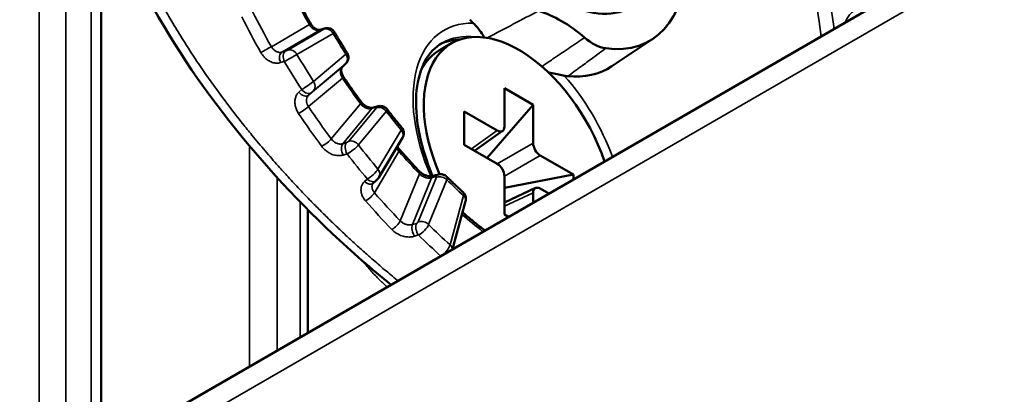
# Model space of a CAD drawing. Header units: millimetres. Extents: x 38 to 2514, y 38 to 1622.
# Tile 174 of 244: x 1732 to 1761, y 430 to 441. Entities that reach past the tile are written whole.
import ezdxf

# ---------------------------------------------------------------- set-up
doc = ezdxf.new("R2010")
doc.units = ezdxf.units.MM
doc.header["$LTSCALE"] = 7.692308
doc.layers.add('Visible (ISO)', color=7, linetype='Continuous', lineweight=50)
doc.layers.add('Visible Narrow (ISO)', color=7, linetype='Continuous', lineweight=35)

msp = doc.modelspace()

# ---------------------------------------------------------------- linework, layer by layer
at = {"layer": 'Visible (ISO)'}
for p, q in [((1459.001, 269.055), (1847.91, 493.592)), ((1734.079, 444.607), (1734.079, 427.872)), ((1744.514, 440.043), (1744.161, 439.839)), ((1750.507, 440.175), (1749.283, 439.359)), ((1741.35, 439.422), (1741.263, 439.343)), ((1746.086, 438.704), (1746.086, 437.564)), ((1746.942, 438.21), (1746.086, 438.704)), ((1746.942, 438.21), (1745.571, 436.629)), ((1746.942, 437.07), (1746.942, 438.21)), ((1744.888, 438.012), (1744.888, 437.024)), ((1745.875, 437.442), (1744.888, 438.012)), ((1745.199, 436.844), (1746.032, 437.432)), ((1742.36, 436.064), (1743.054, 437.229)), ((1744.888, 437.024), (1745.875, 436.454)), ((1748.14, 436.134), (1747.154, 436.703)), ((1748.14, 436.134), (1746.086, 435.737)), ((1748.14, 435.99), (1748.14, 436.134)), ((1742.263, 435.949), (1742.18, 435.876)), ((1746.086, 436.087), (1746.086, 434.948)), ((1746.086, 435.307), (1747.012, 435.735)), ((1746.942, 435.298), (1746.942, 435.593)), ((1747.154, 435.716), (1747.41, 435.568)), ((1744.543, 433.913), (1744.929, 435.343)), ((1740.237, 435.085), (1740.237, 431.426)), ((1746.086, 434.948), (1746.211, 434.876))]:
    msp.add_line(p, q, dxfattribs=at)
msp.add_ellipse((1747.787, 444.662), major_axis=(-2.05, 3.551), ratio=0.57735, dxfattribs=at)
for centre, major_axis, ratio, start_param, end_param in [((1747.787, 444.662), (2.625, -4.547), 0.57735, 5.859977, 8.27719), ((1747.787, 437.314), (-2.075, 3.594), 0.57735, 5.261554, 5.73402), ((1745.467, 441.64), (-0.753, 1.304), 0.57735, 1.960024, 2.063964), ((1746.514, 436.579), (-2, 3.464), 0.57735, 4.375184, 7.652013), ((1748.722, 441.259), (-0.757, 1.301), 0.57617, 2.116211, 2.716617), ((1746.161, 436.375), (-2.075, 3.594), 0.57735, 5.985308, 6.247772), ((1746.161, 436.375), (-2, 3.464), 0.57735, 0, 0.337588), ((1741.097, 439.53), (0.169, -0.185), 0.634754, 6.260405, 6.283288), ((1741.184, 439.609), (0.169, -0.185), 0.634498, 6.260411, 6.283186), ((1746.514, 443.927), (2.672, -4.628), 0.57735, 5.893967, 6.320252), ((1747.562, 440.431), (0.753, -1.304), 0.57735, 5.790017, 5.893957), ((1745.874, 437.688), (0.15, -0.261), 0.575771, 5.499157, 7.067214), ((1747.154, 436.948), (0.15, -0.26), 0.578934, 3.92836, 5.496418), ((1745.874, 436.209), (-0.15, 0.26), 0.578934, 3.92836, 5.496418), ((1744.157, 435.86), (0.217, 0.208), 0.364537, 0.009819, 0.009854), ((1744.658, 435.382), (0.197, 0.226), 0.376028, 6.273171, 6.273214), ((1747.154, 435.47), (-0.15, 0.261), 0.575771, 5.499157, 7.067214)]:
    msp.add_ellipse(centre, major_axis=major_axis, ratio=ratio, start_param=start_param, end_param=end_param, dxfattribs=at)
for points, knots in [([(1742.711, 432.855), (1742.42, 433.089), (1742.131, 433.332), (1740.671, 434.601), (1739.517, 435.769), (1737.406, 438.287), (1736.431, 439.673), (1734.829, 442.541), (1734.192, 444.062), (1733.413, 447.029), (1733.258, 448.514), (1733.46, 451.234), (1733.804, 452.509), (1734.909, 454.703), (1735.676, 455.654), (1736.768, 456.527), (1736.954, 456.663), (1737.145, 456.79)], [1.359634, 1.359634, 1.359634, 1.359634, 1.478501, 1.478501, 1.964713, 1.964713, 2.4644, 2.4644, 2.977464, 2.977464, 3.486296, 3.486296, 3.980604, 3.980604, 4.468336, 4.468336, 4.564412, 4.564412, 4.564412, 4.564412]), ([(1739.881, 441.438), (1739.909, 441.383), (1739.938, 441.328), (1739.995, 441.218), (1740.024, 441.163), (1740.083, 441.053), (1740.112, 440.999), (1740.171, 440.889), (1740.201, 440.835), (1740.261, 440.726), (1740.292, 440.672), (1740.322, 440.618)], [2.26876501, 2.26876501, 2.26876501, 2.26876501, 2.28279285, 2.28279285, 2.29682069, 2.29682069, 2.31084853, 2.31084853, 2.32487638, 2.32487638, 2.33890422, 2.33890422, 2.33890422, 2.33890422]), ([(1740.322, 440.618), (1740.337, 440.591), (1740.355, 440.566), (1740.394, 440.523), (1740.415, 440.503), (1740.457, 440.473), (1740.479, 440.461), (1740.519, 440.444), (1740.539, 440.44), (1740.572, 440.436), (1740.587, 440.437), (1740.602, 440.44), (1740.605, 440.441), (1740.607, 440.441)], [0, 0, 0, 0, 0.00911617, 0.00911617, 0.01813853, 0.01813853, 0.02716687, 0.02716687, 0.03637675, 0.03637675, 0.04626198, 0.04626198, 0.04891616, 0.04891616, 0.04891616, 0.04891616]), ([(1745.16, 440.64), (1745.208, 440.596), (1745.248, 440.551), (1745.321, 440.462), (1745.352, 440.419), (1745.423, 440.318), (1745.459, 440.262), (1745.492, 440.214)], [-0.09266578, -0.09266578, -0.09266578, -0.09266578, -0.06980698, -0.06980698, -0.04635776, -0.04635776, -0.01044077, -0.01044077, -0.01044077, -0.01044077]), ([(1740.721, 440.477), (1740.737, 440.482), (1740.753, 440.486), (1740.791, 440.492), (1740.813, 440.493), (1740.857, 440.489), (1740.878, 440.484), (1740.924, 440.468), (1740.948, 440.455), (1740.99, 440.422), (1741.008, 440.402), (1741.025, 440.376), (1741.027, 440.373), (1741.029, 440.369)], [0, 0, 0, 0, 0.00535293, 0.00535293, 0.01197955, 0.01197955, 0.01854104, 0.01854104, 0.02650004, 0.02650004, 0.03449634, 0.03449634, 0.03566855, 0.03566855, 0.03566855, 0.03566855]), ([(1741.029, 440.369), (1741.054, 440.328), (1741.078, 440.287), (1741.128, 440.205), (1741.153, 440.164), (1741.204, 440.082), (1741.229, 440.041), (1741.28, 439.959), (1741.305, 439.919), (1741.356, 439.838), (1741.382, 439.797), (1741.408, 439.757)], [2.3815492, 2.3815492, 2.3815492, 2.3815492, 2.39235134, 2.39235134, 2.40315348, 2.40315348, 2.41395562, 2.41395562, 2.42475776, 2.42475776, 2.4355599, 2.4355599, 2.4355599, 2.4355599]), ([(1744.227, 440.05), (1744.023, 439.932), (1743.851, 439.753), (1743.596, 439.274), (1743.509, 438.98), (1743.44, 438.321), (1743.452, 437.962), (1743.571, 437.2), (1743.677, 436.799), (1743.866, 436.295), (1743.908, 436.191), (1743.952, 436.088)], [0.785398, 0.785398, 0.785398, 0.785398, 1.130603, 1.130603, 1.457409, 1.457409, 1.765644, 1.765644, 2.074442, 2.074442, 2.154711, 2.154711, 2.154711, 2.154711]), ([(1741.408, 439.757), (1741.422, 439.734), (1741.433, 439.709), (1741.446, 439.657), (1741.449, 439.63), (1741.445, 439.577), (1741.439, 439.55), (1741.423, 439.514), (1741.417, 439.502), (1741.403, 439.48), (1741.396, 439.469), (1741.384, 439.456), (1741.381, 439.452), (1741.376, 439.447), (1741.374, 439.445), (1741.37, 439.44), (1741.368, 439.438), (1741.361, 439.432), (1741.357, 439.429), (1741.352, 439.424)], [0, 0, 0, 0, 0.00805542, 0.00805542, 0.0160188, 0.0160188, 0.02398567, 0.02398567, 0.02792811, 0.02792811, 0.03187705, 0.03187705, 0.03321969, 0.03321969, 0.0342629, 0.0342629, 0.03553034, 0.03553034, 0.03789682, 0.03789682, 0.03789682, 0.03789682]), ([(1741.266, 439.345), (1741.257, 439.337), (1741.248, 439.326), (1741.236, 439.295), (1741.232, 439.28), (1741.228, 439.239), (1741.229, 439.211), (1741.241, 439.156), (1741.25, 439.129), (1741.271, 439.083), (1741.282, 439.064), (1741.294, 439.046)], [0, 0, 0, 0, 0.01316018, 0.01316018, 0.02207333, 0.02207333, 0.03311687, 0.03311687, 0.04246656, 0.04246656, 0.04915384, 0.04915384, 0.04915384, 0.04915384]), ([(1741.294, 439.046), (1741.329, 438.994), (1741.364, 438.943), (1741.434, 438.842), (1741.469, 438.791), (1741.54, 438.69), (1741.575, 438.639), (1741.647, 438.539), (1741.683, 438.489), (1741.755, 438.39), (1741.791, 438.34), (1741.827, 438.291)], [2.47820452, 2.47820452, 2.47820452, 2.47820452, 2.49223236, 2.49223236, 2.5062602, 2.5062602, 2.52028804, 2.52028804, 2.53431589, 2.53431589, 2.54834373, 2.54834373, 2.54834373, 2.54834373]), ([(1747.391, 439.178), (1747.431, 439.168), (1747.47, 439.159), (1747.576, 439.135), (1747.642, 439.122), (1747.764, 439.098), (1747.821, 439.088), (1747.868, 439.077)], [-0.05530377, -0.05530377, -0.05530377, -0.05530377, -0.04288106, -0.04288106, -0.02120833, -0.02120833, -0.00008148, -0.00008148, -0.00008148, -0.00008148]), ([(1741.827, 438.291), (1741.845, 438.267), (1741.865, 438.244), (1741.91, 438.204), (1741.935, 438.186), (1741.985, 438.156), (1742.012, 438.144), (1742.062, 438.128), (1742.087, 438.122), (1742.13, 438.118), (1742.15, 438.119), (1742.173, 438.123), (1742.179, 438.125), (1742.185, 438.127)], [0, 0, 0, 0, 0.00900619, 0.00900619, 0.01805831, 0.01805831, 0.02715168, 0.02715168, 0.03625488, 0.03625488, 0.04533708, 0.04533708, 0.04943671, 0.04943671, 0.04943671, 0.04943671]), ([(1742.302, 438.162), (1742.337, 438.173), (1742.376, 438.178), (1742.444, 438.172), (1742.475, 438.164), (1742.528, 438.138), (1742.551, 438.122), (1742.579, 438.095), (1742.587, 438.086), (1742.594, 438.077)], [0, 0, 0, 0, 0.01141832, 0.01141832, 0.02079547, 0.02079547, 0.02900375, 0.02900375, 0.03252482, 0.03252482, 0.03252482, 0.03252482]), ([(1742.594, 438.077), (1742.623, 438.04), (1742.652, 438.003), (1742.71, 437.929), (1742.74, 437.892), (1742.798, 437.818), (1742.828, 437.782), (1742.887, 437.709), (1742.916, 437.672), (1742.976, 437.6), (1743.005, 437.564), (1743.035, 437.528)], [2.59098469, 2.59098469, 2.59098469, 2.59098469, 2.60178879, 2.60178879, 2.61259289, 2.61259289, 2.62339699, 2.62339699, 2.63420109, 2.63420109, 2.64500519, 2.64500519, 2.64500519, 2.64500519]), ([(1743.035, 437.528), (1743.053, 437.507), (1743.067, 437.483), (1743.086, 437.433), (1743.092, 437.406), (1743.094, 437.353), (1743.091, 437.326), (1743.078, 437.275), (1743.067, 437.251), (1743.054, 437.229)], [0, 0, 0, 0, 0.0080994, 0.0080994, 0.01610713, 0.01610713, 0.02413612, 0.02413612, 0.03202431, 0.03202431, 0.03202431, 0.03202431]), ([(1742.902, 436.973), (1742.909, 436.956), (1742.918, 436.938), (1742.939, 436.907), (1742.949, 436.894), (1742.96, 436.882)], [0.02862051, 0.02862051, 0.02862051, 0.02862051, 0.03658704, 0.03658704, 0.0419055, 0.0419055, 0.0419055, 0.0419055]), ([(1742.96, 436.882), (1742.999, 436.837), (1743.039, 436.792), (1743.118, 436.703), (1743.158, 436.659), (1743.238, 436.571), (1743.278, 436.527), (1743.358, 436.44), (1743.399, 436.397), (1743.48, 436.311), (1743.52, 436.268), (1743.561, 436.226)], [2.68764403, 2.68764403, 2.68764403, 2.68764403, 2.70167187, 2.70167187, 2.71569971, 2.71569971, 2.72972755, 2.72972755, 2.7437554, 2.7437554, 2.75778324, 2.75778324, 2.75778324, 2.75778324]), ([(1743.561, 436.226), (1743.579, 436.207), (1743.6, 436.189), (1743.647, 436.155), (1743.674, 436.14), (1743.73, 436.114), (1743.759, 436.104), (1743.817, 436.089), (1743.847, 436.085), (1743.9, 436.082), (1743.925, 436.083), (1743.958, 436.088), (1743.969, 436.091), (1743.978, 436.094)], [0, 0, 0, 0, 0.00887776, 0.00887776, 0.01794513, 0.01794513, 0.02722819, 0.02722819, 0.03661042, 0.03661042, 0.04586033, 0.04586033, 0.05120084, 0.05120084, 0.05120084, 0.05120084]), ([(1744.098, 436.131), (1744.131, 436.141), (1744.165, 436.146), (1744.231, 436.142), (1744.263, 436.135), (1744.318, 436.112), (1744.342, 436.096), (1744.367, 436.074), (1744.369, 436.071), (1744.372, 436.069)], [0, 0, 0, 0, 0.01033457, 0.01033457, 0.01982042, 0.01982042, 0.02840126, 0.02840126, 0.02959618, 0.02959618, 0.02959618, 0.02959618]), ([(1742.36, 436.064), (1742.351, 436.049), (1742.341, 436.035), (1742.323, 436.012), (1742.316, 436.003), (1742.296, 435.981), (1742.284, 435.969), (1742.269, 435.955), (1742.266, 435.952), (1742.263, 435.949)], [0, 0, 0, 0, 0.00541248, 0.00541248, 0.00902897, 0.00902897, 0.01411368, 0.01411368, 0.01546306, 0.01546306, 0.01546306, 0.01546306]), ([(1744.372, 436.069), (1744.404, 436.037), (1744.436, 436.006), (1744.5, 435.943), (1744.533, 435.912), (1744.597, 435.85), (1744.629, 435.82), (1744.694, 435.758), (1744.726, 435.728), (1744.791, 435.668), (1744.824, 435.638), (1744.856, 435.608)], [2.80041267, 2.80041267, 2.80041267, 2.80041267, 2.81122186, 2.81122186, 2.82203104, 2.82203104, 2.83284022, 2.83284022, 2.8436494, 2.8436494, 2.85445858, 2.85445858, 2.85445858, 2.85445858]), ([(1744.856, 435.608), (1744.876, 435.589), (1744.894, 435.567), (1744.92, 435.519), (1744.929, 435.493), (1744.94, 435.44), (1744.94, 435.412), (1744.936, 435.371), (1744.933, 435.357), (1744.929, 435.343)], [0, 0, 0, 0, 0.00824337, 0.00824337, 0.0163921, 0.0163921, 0.02462859, 0.02462859, 0.02899054, 0.02899054, 0.02899054, 0.02899054]), ([(1744.84, 435.011), (1744.869, 434.985), (1744.899, 434.96), (1744.972, 434.898), (1745.015, 434.862), (1745.1, 434.791), (1745.143, 434.756), (1745.229, 434.686), (1745.272, 434.652), (1745.358, 434.583), (1745.401, 434.549), (1745.444, 434.516)], [2.90124179, 2.90124179, 2.90124179, 2.90124179, 2.91111138, 2.91111138, 2.92513922, 2.92513922, 2.93916706, 2.93916706, 2.95319491, 2.95319491, 2.96722275, 2.96722275, 2.96722275, 2.96722275]), ([(1745.444, 434.516), (1745.46, 434.503), (1745.481, 434.49), (1745.506, 434.476), (1745.51, 434.474), (1745.513, 434.473)], [0, 0, 0, 0, 0.008622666, 0.008622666, 0.009835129, 0.009835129, 0.009835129, 0.009835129])]:
    msp.add_open_spline(points, degree=3, knots=knots, dxfattribs=at)
for points in [[(1740.607, 440.441), (1740.645, 440.453), (1740.683, 440.465), (1740.721, 440.477)], [(1742.185, 438.127), (1742.224, 438.138), (1742.263, 438.15), (1742.302, 438.162)], [(1743.978, 436.094), (1744.018, 436.106), (1744.058, 436.118), (1744.098, 436.131)], [(1742.18, 435.876), (1742.175, 435.871), (1742.171, 435.866), (1742.167, 435.861)]]:
    msp.add_open_spline(points, degree=3, dxfattribs=at)
at = {"layer": 'Visible Narrow (ISO)'}
for p, q in [((1732.234, 547.24), (1732.234, 426.806)), ((1733.035, 545.473), (1733.036, 427.269)), ((1458.587, 268.14), (1847.496, 492.676)), ((1733.783, 445.619), (1733.783, 427.701)), ((1740.281, 440.597), (1739.151, 439.94)), ((1740.589, 440.433), (1739.462, 439.778)), ((1740.715, 440.466), (1739.639, 439.841)), ((1740.984, 440.337), (1739.909, 439.712)), ((1740.589, 440.433), (1740.702, 440.469)), ((1739.572, 439.813), (1739.462, 439.778)), ((1740.406, 438.908), (1741.367, 439.718)), ((1739.32, 439.45), (1739.32, 439.45)), ((1739.534, 439.5), (1739.423, 439.466)), ((1740.257, 438.494), (1741.263, 439.343)), ((1740.395, 438.618), (1741.356, 439.429)), ((1740.254, 438.156), (1741.264, 439.008)), ((1739.968, 438.585), (1740.052, 438.662)), ((1740.257, 438.494), (1740.341, 438.57)), ((1741.803, 438.244), (1740.933, 437.194)), ((1742.142, 438.099), (1741.275, 437.052)), ((1742.278, 438.124), (1741.45, 437.124)), ((1742.57, 438.015), (1741.742, 437.015)), ((1742.142, 438.099), (1742.259, 438.134)), ((1742.322, 436.294), (1743.016, 437.459)), ((1745.104, 436.899), (1745.875, 437.442)), ((1741.388, 437.087), (1741.275, 437.052)), ((1745.875, 436.454), (1746.942, 437.07)), ((1738.5, 436.981), (1738.5, 430.424)), ((1741.401, 436.751), (1741.288, 436.716)), ((1742.219, 435.594), (1742.948, 436.819)), ((1746.086, 436.087), (1747.154, 436.703)), ((1743.557, 436.155), (1742.986, 434.757)), ((1739.32, 436.046), (1739.32, 430.897)), ((1741.922, 435.926), (1742.005, 436)), ((1743.92, 436.038), (1743.35, 434.645)), ((1744.066, 436.058), (1743.522, 434.728)), ((1744.374, 435.977), (1743.831, 434.647)), ((1743.92, 436.038), (1744.04, 436.075)), ((1746.086, 435.198), (1746.942, 435.593)), ((1740.005, 435.32), (1740.005, 431.293)), ((1744.468, 434.041), (1744.865, 435.51)), ((1743.466, 434.682), (1743.35, 434.645)), ((1741.246, 434.44), (1741.246, 434.44)), ((1743.529, 434.336), (1743.413, 434.299))]:
    msp.add_line(p, q, dxfattribs=at)
for centre, major_axis, ratio, start_param, end_param in [((1746.711, 444.041), (-6.582, 11.401), 0.57735, 4.088814, 6.29625), ((1746.514, 443.927), (-6.433, 11.142), 0.57735, 4.071979, 5.292521), ((1747.115, 444.274), (6.719, -11.637), 0.57735, 4.624959, 4.695099), ((1746.929, 444.167), (-7.976, 13.815), 0.57735, 1.480621, 1.556252), ((1747.115, 444.274), (-7.851, 13.599), 0.57735, 1.480621, 1.556252), ((1745.546, 440.138), (-3.346, -1.774), 0.011232, 4.223449, 4.697746), ((1740.104, 440.495), (0.218, 0.123), 0.014117, 0, 0.61555), ((1746.514, 436.579), (-2.225, 3.854), 0.57735, 5.942682, 7.654727), ((1740.681, 440.203), (-0.074, 0.239), 0.620245, 0, 0.129966), ((1740.795, 440.238), (-0.074, 0.239), 0.619987, 6.283184, 6.413117), ((1740.675, 440.453), (0.047, 0.0188), 0.100684, 5.683839, 7.184181), ((1740.807, 440.235), (-0.126, 0.216), 0.816495, 4.709921, 6.106184), ((1740.767, 440.222), (0.262, 0.147), 0.034246, 5.668431, 6.284056), ((1747.575, 444.54), (-6.765, 11.717), 0.57735, 1.59622, 1.650092), ((1746.302, 436.456), (-2.075, 3.594), 0.57735, 5.873544, 6.283185), ((1738.974, 439.838), (0.218, 0.123), 0.011875, 0.61553, 2.238686), ((1739.555, 439.548), (-0.075, 0.239), 0.607189, 0.128297, 1.726061), ((1739.665, 439.582), (-0.075, 0.239), 0.606972, 0.128269, 1.727601), ((1739.692, 439.597), (0.262, 0.146), 0.032657, 4.045281, 5.668443), ((1739.599, 439.828), (0.047, 0.0188), 0.100814, 4.060073, 5.683001), ((1739.732, 439.61), (-0.126, 0.216), 0.816495, 4.709921, 6.106184), ((1747.575, 444.54), (7.842, -13.583), 0.57735, 4.73456, 4.794937), ((1741.19, 439.616), (0.161, -0.191), 0.812171, 0.030174, 1.426437), ((1741.159, 439.588), (0.249, 0.168), 0.051124, 5.664908, 6.281904), ((1747.352, 444.411), (7.992, -13.842), 0.57735, 4.733906, 4.795592), ((1741.325, 439.401), (0.0379, 0.0336), 0.017436, 5.397011, 6.897019), ((1741.087, 438.906), (0.207, 0.14), 0.099374, 5.664184, 6.283185), ((1746.514, 436.579), (2.225, -3.854), 0.57735, 1.268835, 1.911299), ((1740.199, 438.778), (0.248, 0.169), 0.052707, 4.041532, 5.664698), ((1740.229, 438.806), (0.161, -0.191), 0.812171, 0.030174, 1.426437), ((1747.115, 444.274), (6.719, -11.637), 0.57735, 4.834399, 4.904538), ((1740.091, 438.681), (0.168, -0.185), 0.621784, 4.662945, 6.26071), ((1740.175, 438.757), (0.168, -0.185), 0.621569, 4.661383, 6.260715), ((1740.365, 438.591), (0.0379, 0.0336), 0.017462, 0.614335, 2.236963), ((1741.626, 438.142), (0.201, 0.148), 0.155926, 5.658922, 6.283217), ((1742.374, 437.923), (-0.073, 0.239), 0.589402, 6.283185, 6.622403), ((1742.393, 437.912), (-0.193, 0.159), 0.798357, 4.424196, 5.82046), ((1740.077, 438.054), (0.207, 0.14), 0.097148, 4.041185, 5.664341), ((1746.929, 444.167), (-7.976, 13.815), 0.57735, 1.690061, 1.765691), ((1747.115, 444.274), (-7.851, 13.599), 0.57735, 1.690061, 1.765691), ((1742.257, 437.887), (-0.073, 0.239), 0.589655, 0, 0.339299), ((1742.237, 438.11), (0.0446, 0.0241), 0.266132, 5.698874, 7.199216), ((1742.353, 437.899), (0.242, 0.178), 0.203471, 5.659835, 6.288498), ((1747.575, 444.54), (-6.765, 11.717), 0.57735, 1.80566, 1.859531), ((1742.809, 437.33), (0.226, 0.198), 0.218712, 5.641965, 6.277522), ((1742.839, 437.357), (0.215, -0.128), 0.776974, 0, 1.160765), ((1740.756, 437.092), (0.201, 0.149), 0.158126, 4.035511, 5.658667), ((1741.39, 436.84), (-0.074, 0.239), 0.576872, 0.335336, 1.9331), ((1741.504, 436.876), (-0.074, 0.239), 0.576661, 0.335271, 1.934603), ((1741.409, 437.111), (0.0445, 0.0241), 0.266476, 4.075125, 5.698054), ((1741.525, 436.9), (0.242, 0.177), 0.201936, 4.037139, 5.660301), ((1741.566, 436.913), (-0.193, 0.159), 0.798357, 4.424196, 5.82046), ((1747.575, 444.54), (7.842, -13.583), 0.57735, 4.944, 5.004377), ((1739.768, 437.169), (1, 0), 0.57735, 5.862933, 5.862993), ((1739.768, 437.149), (1, 0.005), 0.574909, 5.876752, 5.876825), ((1747.352, 444.411), (7.992, -13.842), 0.57735, 4.943345, 5.005031), ((1742.772, 436.717), (0.188, 0.165), 0.265699, 5.641088, 6.283132), ((1747.115, 444.274), (6.719, -11.637), 0.57735, 5.043839, 5.113978), ((1742.116, 436.165), (0.225, 0.198), 0.2202, 4.018132, 5.641297), ((1742.145, 436.192), (0.215, -0.128), 0.776974, 6.283184, 7.443951), ((1743.38, 436.053), (0.181, 0.173), 0.319153, 5.628121, 6.283185), ((1744.172, 435.892), (-0.074, 0.239), 0.557855, 6.283185, 6.825842), ((1742.015, 436.063), (0.165, -0.188), 0.64905, 4.879724, 6.283185), ((1742.098, 436.136), (0.165, -0.188), 0.648845, 4.878112, 6.283186), ((1744.052, 435.855), (-0.074, 0.239), 0.558091, 0, 0.542772), ((1744.024, 436.043), (0.0413, 0.0293), 0.424388, 5.69377, 7.194111), ((1744.198, 435.875), (-0.231, 0.095), 0.745326, 4.188703, 5.584966), ((1744.157, 435.86), (0.217, 0.208), 0.364537, 5.628645, 6.293004), ((1747.575, 444.54), (-6.765, 11.717), 0.57735, 2.015099, 2.068971), ((1742.042, 435.492), (0.188, 0.164), 0.263579, 4.018383, 5.641539), ((1747.115, 444.274), (-7.851, 13.599), 0.57735, 1.8995, 1.975131), ((1744.658, 435.382), (0.197, 0.226), 0.376028, 5.595441, 6.273171), ((1746.929, 444.167), (-7.976, 13.815), 0.57735, 1.8995, 1.975131), ((1744.688, 435.408), (0.241, -0.065), 0.707818, 0, 0.956744), ((1747.115, 444.274), (6.719, -11.637), 0.57735, 5.254152, 5.321423), ((1742.809, 434.655), (0.18, 0.173), 0.321216, 4.004399, 5.627556), ((1743.482, 434.462), (-0.076, 0.238), 0.546164, 0.537095, 2.134859), ((1743.598, 434.499), (-0.076, 0.238), 0.545967, 0.537003, 2.136335), ((1743.481, 434.714), (0.0413, 0.0293), 0.424936, 4.070007, 5.692936), ((1743.654, 434.545), (-0.231, 0.095), 0.745326, 4.188703, 5.584966), ((1743.613, 434.531), (0.217, 0.207), 0.363155, 4.006449, 5.629611), ((1747.575, 444.54), (7.842, -13.583), 0.57735, 5.153439, 5.213816), ((1745.29, 434.319), (0.154, 0.197), 0.468432, 5.724766, 6.283185), ((1747.352, 444.411), (7.992, -13.842), 0.57735, 5.152785, 5.214136), ((1744.262, 433.913), (0.196, 0.227), 0.377327, 4.224239, 5.594269), ((1744.291, 433.939), (0.241, -0.065), 0.707818, 0.201992, 0.956744)]:
    msp.add_ellipse(centre, major_axis=major_axis, ratio=ratio, start_param=start_param, end_param=end_param, dxfattribs=at)
for points, knots in [([(1742.916, 432.974), (1742.909, 432.98), (1742.901, 432.986), (1742.893, 432.992), (1742.768, 433.095), (1742.642, 433.199), (1742.518, 433.304), (1742.393, 433.409), (1742.268, 433.517), (1742.143, 433.625), (1742.114, 433.651), (1742.084, 433.677), (1742.054, 433.703), (1741.965, 433.782), (1741.875, 433.861), (1741.786, 433.942), (1741.692, 434.027), (1741.598, 434.113), (1741.503, 434.2), (1741.414, 434.282), (1741.324, 434.366), (1741.234, 434.451), (1741.228, 434.457), (1741.223, 434.462), (1741.217, 434.468), (1741.127, 434.553), (1741.035, 434.641), (1740.943, 434.73), (1740.852, 434.819), (1740.759, 434.909), (1740.666, 435.003), (1740.574, 435.094), (1740.482, 435.187), (1740.387, 435.283), (1740.368, 435.303), (1740.349, 435.322), (1740.33, 435.342), (1740.219, 435.456), (1740.105, 435.574), (1739.99, 435.696), (1739.878, 435.814), (1739.764, 435.937), (1739.648, 436.063), (1739.551, 436.169), (1739.453, 436.278), (1739.353, 436.391), (1739.224, 436.535), (1739.093, 436.686), (1738.961, 436.841), (1738.831, 436.992), (1738.7, 437.148), (1738.568, 437.31), (1738.476, 437.422), (1738.383, 437.536), (1738.29, 437.653), (1738.158, 437.819), (1738.025, 437.991), (1737.891, 438.167), (1737.758, 438.341), (1737.625, 438.52), (1737.492, 438.704), (1737.388, 438.847), (1737.285, 438.993), (1737.182, 439.142), (1737.072, 439.3), (1736.962, 439.462), (1736.853, 439.626), (1736.745, 439.79), (1736.637, 439.956), (1736.53, 440.125), (1736.424, 440.294), (1736.319, 440.464), (1736.216, 440.637), (1736.177, 440.702), (1736.138, 440.768), (1736.1, 440.834), (1736.005, 440.996), (1735.912, 441.16), (1735.82, 441.325), (1735.729, 441.49), (1735.639, 441.657), (1735.552, 441.824), (1735.465, 441.991), (1735.38, 442.158), (1735.298, 442.327), (1735.244, 442.437), (1735.191, 442.547), (1735.139, 442.657), (1735.036, 442.877), (1734.937, 443.098), (1734.843, 443.319), (1734.749, 443.539), (1734.66, 443.759), (1734.576, 443.978), (1734.507, 444.157), (1734.441, 444.337), (1734.379, 444.515), (1734.29, 444.771), (1734.207, 445.026), (1734.132, 445.28), (1734.055, 445.536), (1733.986, 445.792), (1733.923, 446.046), (1733.898, 446.147), (1733.875, 446.247), (1733.852, 446.348), (1733.8, 446.58), (1733.754, 446.811), (1733.713, 447.041), (1733.673, 447.271), (1733.638, 447.5), (1733.61, 447.727), (1733.593, 447.863), (1733.578, 447.999), (1733.565, 448.134), (1733.544, 448.365), (1733.528, 448.594), (1733.519, 448.821), (1733.51, 449.047), (1733.507, 449.271), (1733.511, 449.493), (1733.513, 449.618), (1733.517, 449.742), (1733.523, 449.865), (1733.532, 450.07), (1733.548, 450.274), (1733.569, 450.475), (1733.59, 450.678), (1733.616, 450.878), (1733.648, 451.075), (1733.672, 451.225), (1733.7, 451.373), (1733.73, 451.519), (1733.76, 451.664), (1733.794, 451.809), (1733.83, 451.951), (1733.866, 452.093), (1733.906, 452.234), (1733.948, 452.372), (1733.99, 452.511), (1734.036, 452.647), (1734.083, 452.781), (1734.114, 452.867), (1734.146, 452.952), (1734.179, 453.036), (1734.242, 453.198), (1734.309, 453.356), (1734.38, 453.51), (1734.451, 453.663), (1734.525, 453.812), (1734.602, 453.956), (1734.672, 454.089), (1734.745, 454.217), (1734.821, 454.342), (1734.901, 454.476), (1734.985, 454.605), (1735.069, 454.729), (1735.155, 454.854), (1735.243, 454.975), (1735.332, 455.09), (1735.415, 455.199), (1735.5, 455.303), (1735.585, 455.403), (1735.676, 455.509), (1735.767, 455.61), (1735.858, 455.706), (1735.952, 455.806), (1736.047, 455.9), (1736.143, 455.99), (1736.228, 456.071), (1736.314, 456.149), (1736.399, 456.223), (1736.468, 456.282), (1736.536, 456.339), (1736.605, 456.394), (1736.672, 456.448), (1736.739, 456.5), (1736.807, 456.551), (1736.877, 456.604), (1736.948, 456.655), (1737.019, 456.705), (1737.061, 456.734), (1737.103, 456.762), (1737.145, 456.79)], [0.3741566, 0.3741566, 0.3741566, 0.3741566, 0.375, 0.375, 0.375, 0.3889076, 0.3889076, 0.3889076, 0.4029098, 0.4029098, 0.4029098, 0.40625, 0.40625, 0.40625, 0.4163447, 0.4163447, 0.4163447, 0.4269224, 0.4269224, 0.4269224, 0.4368751, 0.4368751, 0.4368751, 0.4375, 0.4375, 0.4375, 0.4474388, 0.4474388, 0.4474388, 0.4572385, 0.4572385, 0.4572385, 0.4668192, 0.4668192, 0.4668192, 0.46875, 0.46875, 0.46875, 0.4799863, 0.4799863, 0.4799863, 0.490877, 0.490877, 0.490877, 0.5, 0.5, 0.5, 0.5117968, 0.5117968, 0.5117968, 0.523281, 0.523281, 0.523281, 0.53125, 0.53125, 0.53125, 0.5425737, 0.5425737, 0.5425737, 0.5537851, 0.5537851, 0.5537851, 0.5625, 0.5625, 0.5625, 0.5717974, 0.5717974, 0.5717974, 0.5810568, 0.5810568, 0.5810568, 0.5902715, 0.5902715, 0.5902715, 0.59375, 0.59375, 0.59375, 0.6023297, 0.6023297, 0.6023297, 0.6108892, 0.6108892, 0.6108892, 0.619419, 0.619419, 0.619419, 0.625, 0.625, 0.625, 0.6361249, 0.6361249, 0.6361249, 0.6471975, 0.6471975, 0.6471975, 0.65625, 0.65625, 0.65625, 0.6692004, 0.6692004, 0.6692004, 0.682307, 0.682307, 0.682307, 0.6875, 0.6875, 0.6875, 0.6995209, 0.6995209, 0.6995209, 0.7115496, 0.7115496, 0.7115496, 0.71875, 0.71875, 0.71875, 0.7310201, 0.7310201, 0.7310201, 0.7431871, 0.7431871, 0.7431871, 0.75, 0.75, 0.75, 0.7613202, 0.7613202, 0.7613202, 0.7726779, 0.7726779, 0.7726779, 0.78125, 0.78125, 0.78125, 0.7897935, 0.7897935, 0.7897935, 0.7983603, 0.7983603, 0.7983603, 0.8069654, 0.8069654, 0.8069654, 0.8125, 0.8125, 0.8125, 0.8231978, 0.8231978, 0.8231978, 0.8339043, 0.8339043, 0.8339043, 0.84375, 0.84375, 0.84375, 0.8543204, 0.8543204, 0.8543204, 0.8649768, 0.8649768, 0.8649768, 0.875, 0.875, 0.875, 0.8855697, 0.8855697, 0.8855697, 0.8964723, 0.8964723, 0.8964723, 0.90625, 0.90625, 0.90625, 0.9140625, 0.9140625, 0.9140625, 0.921682, 0.921682, 0.921682, 0.929591, 0.929591, 0.929591, 0.9341655, 0.9341655, 0.9341655, 0.9341655]), ([(1756.229, 440.659), (1756.241, 440.693), (1756.255, 440.724), (1756.271, 440.754), (1756.275, 440.76), (1756.278, 440.767), (1756.282, 440.774), (1756.305, 440.814), (1756.331, 440.851), (1756.361, 440.887), (1756.392, 440.923), (1756.428, 440.958), (1756.469, 440.988)], [0.4250878, 0.4250878, 0.4250878, 0.4250878, 0.5677297, 0.5677297, 0.5677297, 0.6, 0.6, 0.6, 0.8, 0.8, 0.8, 1, 1, 1, 1]), ([(1740.281, 440.597), (1740.288, 440.584), (1740.296, 440.572), (1740.313, 440.548), (1740.322, 440.537), (1740.339, 440.518), (1740.347, 440.51), (1740.363, 440.496), (1740.371, 440.489), (1740.384, 440.479), (1740.389, 440.475), (1740.404, 440.465), (1740.414, 440.46), (1740.434, 440.449), (1740.444, 440.445), (1740.455, 440.441), (1740.457, 440.44), (1740.466, 440.437), (1740.474, 440.434), (1740.488, 440.431), (1740.496, 440.429), (1740.509, 440.427), (1740.516, 440.427), (1740.532, 440.426), (1740.542, 440.426), (1740.562, 440.427), (1740.572, 440.429), (1740.584, 440.432), (1740.587, 440.433), (1740.589, 440.433)], [0, 0, 0, 0, 0.1, 0.1, 0.2, 0.2, 0.275987, 0.275987, 0.352358, 0.352358, 0.4, 0.4, 0.48936, 0.48936, 0.58373, 0.58373, 0.6, 0.6, 0.671408, 0.671408, 0.741635, 0.741635, 0.8, 0.8, 0.889331, 0.889331, 0.980272, 0.980272, 1, 1, 1, 1]), ([(1748.474, 440.212), (1748.333, 440.116), (1748.187, 440.017), (1748.038, 439.916), (1747.889, 439.815), (1747.737, 439.712), (1747.578, 439.605), (1747.455, 439.523), (1747.329, 439.438), (1747.2, 439.351)], [0, 0, 0, 0, 0.3333333, 0.3333333, 0.3333333, 0.6666667, 0.6666667, 0.6666667, 0.9229242, 0.9229242, 0.9229242, 0.9229242]), ([(1739.462, 439.778), (1739.446, 439.773), (1739.429, 439.771), (1739.407, 439.77), (1739.402, 439.77), (1739.385, 439.771), (1739.372, 439.772), (1739.349, 439.777), (1739.34, 439.78), (1739.319, 439.787), (1739.308, 439.791), (1739.285, 439.802), (1739.274, 439.809), (1739.253, 439.823), (1739.243, 439.831), (1739.223, 439.847), (1739.213, 439.857), (1739.203, 439.867), (1739.202, 439.869), (1739.19, 439.882), (1739.18, 439.894), (1739.163, 439.918), (1739.157, 439.929), (1739.151, 439.94)], [0.0000002, 0.0000002, 0.0000002, 0.0000002, 0.1566419, 0.1566419, 0.2, 0.2, 0.3152132, 0.3152132, 0.4, 0.4, 0.5, 0.5, 0.6, 0.6, 0.6945981, 0.6945981, 0.7898752, 0.7898752, 0.8, 0.8, 0.9145156, 0.9145156, 1, 1, 1, 1]), ([(1739.423, 439.466), (1739.384, 439.454), (1739.343, 439.449), (1739.26, 439.451), (1739.217, 439.459), (1739.133, 439.487), (1739.091, 439.507), (1739.017, 439.556), (1738.984, 439.582), (1738.947, 439.619), (1738.94, 439.626), (1738.897, 439.672), (1738.865, 439.715), (1738.838, 439.763)], [0.0000004, 0.0000004, 0.0000004, 0.0000004, 0.2, 0.2, 0.4, 0.4, 0.6, 0.6, 0.7610075, 0.7610075, 0.8, 0.8, 1, 1, 1, 1]), ([(1749.102, 439.894), (1749.037, 439.846), (1748.972, 439.797), (1748.905, 439.747), (1748.853, 439.708), (1748.8, 439.669), (1748.747, 439.63), (1748.637, 439.548), (1748.525, 439.466), (1748.41, 439.381), (1748.397, 439.371), (1748.384, 439.362), (1748.372, 439.352), (1748.243, 439.258), (1748.11, 439.16), (1747.972, 439.06)], [0, 0, 0, 0, 0.1872039, 0.1872039, 0.1872039, 0.3333333, 0.3333333, 0.3333333, 0.6334094, 0.6334094, 0.6334094, 0.6666667, 0.6666667, 0.6666667, 1, 1, 1, 1]), ([(1741.263, 439.343), (1741.253, 439.333), (1741.244, 439.323), (1741.232, 439.305), (1741.228, 439.299), (1741.22, 439.282), (1741.215, 439.27), (1741.209, 439.249), (1741.207, 439.24), (1741.204, 439.218), (1741.203, 439.207), (1741.203, 439.183), (1741.203, 439.171), (1741.206, 439.146), (1741.209, 439.133), (1741.215, 439.108), (1741.219, 439.095), (1741.23, 439.067), (1741.237, 439.053), (1741.25, 439.028), (1741.257, 439.018), (1741.264, 439.008)], [0, 0, 0, 0, 0.132591, 0.132591, 0.2, 0.2, 0.311617, 0.311617, 0.4, 0.4, 0.5, 0.5, 0.6, 0.6, 0.7, 0.7, 0.8, 0.8, 0.913661, 0.913661, 1, 1, 1, 1]), ([(1739.959, 437.951), (1739.932, 437.991), (1739.91, 438.031), (1739.893, 438.073), (1739.879, 438.108), (1739.868, 438.145), (1739.861, 438.18), (1739.859, 438.186), (1739.858, 438.193), (1739.857, 438.199), (1739.85, 438.24), (1739.848, 438.279), (1739.849, 438.315), (1739.851, 438.351), (1739.856, 438.383), (1739.865, 438.414), (1739.874, 438.446), (1739.886, 438.475), (1739.902, 438.504), (1739.919, 438.532), (1739.94, 438.56), (1739.968, 438.585)], [0.0000001, 0.0000001, 0.0000001, 0.0000001, 0.1666667, 0.1666667, 0.1666667, 0.3067135, 0.3067135, 0.3067135, 0.3333333, 0.3333333, 0.3333333, 0.5, 0.5, 0.5, 0.6666667, 0.6666667, 0.6666667, 0.8333333, 0.8333333, 0.8333333, 1, 1, 1, 1]), ([(1740.254, 438.156), (1740.246, 438.168), (1740.238, 438.18), (1740.227, 438.202), (1740.222, 438.211), (1740.214, 438.231), (1740.21, 438.242), (1740.204, 438.262), (1740.201, 438.273), (1740.199, 438.285), (1740.199, 438.286), (1740.196, 438.302), (1740.195, 438.315), (1740.194, 438.335), (1740.194, 438.343), (1740.194, 438.359), (1740.195, 438.368), (1740.198, 438.385), (1740.2, 438.393), (1740.202, 438.402), (1740.202, 438.402), (1740.204, 438.41), (1740.207, 438.417), (1740.212, 438.431), (1740.215, 438.437), (1740.219, 438.446), (1740.221, 438.448), (1740.227, 438.459), (1740.232, 438.467), (1740.244, 438.481), (1740.25, 438.488), (1740.257, 438.494)], [0, 0, 0, 0, 0.0959981, 0.0959981, 0.1666667, 0.1666667, 0.24313, 0.24313, 0.3197648, 0.3197648, 0.3333333, 0.3333333, 0.4361925, 0.4361925, 0.5, 0.5, 0.5790764, 0.5790764, 0.660193, 0.660193, 0.6666667, 0.6666667, 0.7386144, 0.7386144, 0.8083929, 0.8083929, 0.8333333, 0.8333333, 0.9214591, 0.9214591, 1, 1, 1, 1]), ([(1741.803, 438.244), (1741.812, 438.232), (1741.821, 438.221), (1741.84, 438.2), (1741.851, 438.189), (1741.87, 438.172), (1741.879, 438.165), (1741.897, 438.152), (1741.906, 438.146), (1741.921, 438.137), (1741.927, 438.134), (1741.944, 438.125), (1741.954, 438.12), (1741.976, 438.111), (1741.987, 438.107), (1742, 438.103), (1742.001, 438.102), (1742.011, 438.1), (1742.019, 438.098), (1742.035, 438.095), (1742.043, 438.093), (1742.058, 438.092), (1742.065, 438.091), (1742.082, 438.091), (1742.092, 438.091), (1742.114, 438.093), (1742.124, 438.094), (1742.137, 438.097), (1742.139, 438.098), (1742.142, 438.099)], [0, 0, 0, 0, 0.1, 0.1, 0.2, 0.2, 0.275986, 0.275986, 0.352358, 0.352358, 0.4, 0.4, 0.489358, 0.489358, 0.583724, 0.583724, 0.6, 0.6, 0.671409, 0.671409, 0.741635, 0.741635, 0.8, 0.8, 0.889332, 0.889332, 0.980273, 0.980273, 1, 1, 1, 1]), ([(1741.275, 437.052), (1741.258, 437.047), (1741.241, 437.044), (1741.217, 437.043), (1741.212, 437.043), (1741.193, 437.043), (1741.18, 437.044), (1741.156, 437.048), (1741.145, 437.05), (1741.123, 437.056), (1741.11, 437.06), (1741.086, 437.07), (1741.074, 437.075), (1741.05, 437.088), (1741.039, 437.095), (1741.017, 437.11), (1741.006, 437.118), (1740.994, 437.128), (1740.993, 437.129), (1740.979, 437.141), (1740.967, 437.152), (1740.948, 437.174), (1740.94, 437.184), (1740.933, 437.194)], [0.0000002, 0.0000002, 0.0000002, 0.0000002, 0.1566373, 0.1566373, 0.2, 0.2, 0.3152106, 0.3152106, 0.4, 0.4, 0.5, 0.5, 0.6, 0.6, 0.6946002, 0.6946002, 0.7898795, 0.7898795, 0.8, 0.8, 0.9145156, 0.9145156, 1, 1, 1, 1]), ([(1741.288, 436.716), (1741.247, 436.703), (1741.205, 436.697), (1741.117, 436.697), (1741.072, 436.703), (1740.981, 436.726), (1740.935, 436.744), (1740.853, 436.787), (1740.817, 436.81), (1740.775, 436.843), (1740.767, 436.849), (1740.718, 436.89), (1740.682, 436.929), (1740.649, 436.974)], [0.0000004, 0.0000004, 0.0000004, 0.0000004, 0.2, 0.2, 0.4, 0.4, 0.6, 0.6, 0.7610103, 0.7610103, 0.8, 0.8, 1, 1, 1, 1]), ([(1742.881, 436.938), (1742.883, 436.932), (1742.885, 436.926), (1742.891, 436.908), (1742.896, 436.896), (1742.909, 436.872), (1742.917, 436.859), (1742.933, 436.838), (1742.94, 436.828), (1742.948, 436.819)], [0.6440414, 0.6440414, 0.6440414, 0.6440414, 0.7, 0.7, 0.8, 0.8, 0.9136609, 0.9136609, 1, 1, 1, 1]), ([(1743.557, 436.155), (1743.567, 436.145), (1743.577, 436.135), (1743.599, 436.117), (1743.61, 436.108), (1743.631, 436.094), (1743.641, 436.088), (1743.66, 436.077), (1743.67, 436.072), (1743.687, 436.064), (1743.693, 436.061), (1743.711, 436.054), (1743.722, 436.05), (1743.745, 436.043), (1743.757, 436.04), (1743.77, 436.037), (1743.772, 436.036), (1743.783, 436.034), (1743.792, 436.033), (1743.808, 436.031), (1743.817, 436.03), (1743.832, 436.029), (1743.839, 436.029), (1743.857, 436.029), (1743.868, 436.029), (1743.89, 436.032), (1743.902, 436.034), (1743.915, 436.037), (1743.917, 436.038), (1743.92, 436.038)], [0, 0, 0, 0, 0.1, 0.1, 0.2, 0.2, 0.275986, 0.275986, 0.352358, 0.352358, 0.4, 0.4, 0.489358, 0.489358, 0.583724, 0.583724, 0.6, 0.6, 0.671409, 0.671409, 0.741635, 0.741635, 0.8, 0.8, 0.889332, 0.889332, 0.980273, 0.980273, 1, 1, 1, 1]), ([(1741.955, 435.349), (1741.924, 435.384), (1741.899, 435.42), (1741.878, 435.457), (1741.861, 435.489), (1741.847, 435.521), (1741.837, 435.553), (1741.835, 435.559), (1741.834, 435.565), (1741.832, 435.57), (1741.822, 435.607), (1741.817, 435.643), (1741.816, 435.675), (1741.816, 435.708), (1741.819, 435.738), (1741.826, 435.767), (1741.833, 435.795), (1741.844, 435.823), (1741.859, 435.849), (1741.875, 435.876), (1741.895, 435.903), (1741.922, 435.926)], [0.0000001, 0.0000001, 0.0000001, 0.0000001, 0.1666667, 0.1666667, 0.1666667, 0.3067135, 0.3067135, 0.3067135, 0.3333333, 0.3333333, 0.3333333, 0.5, 0.5, 0.5, 0.6666667, 0.6666667, 0.6666667, 0.8333333, 0.8333333, 0.8333333, 1, 1, 1, 1]), ([(1742.219, 435.594), (1742.209, 435.605), (1742.201, 435.616), (1742.187, 435.635), (1742.182, 435.643), (1742.172, 435.661), (1742.168, 435.67), (1742.16, 435.689), (1742.156, 435.698), (1742.153, 435.709), (1742.153, 435.71), (1742.149, 435.724), (1742.147, 435.736), (1742.145, 435.754), (1742.144, 435.761), (1742.144, 435.776), (1742.144, 435.784), (1742.146, 435.799), (1742.147, 435.807), (1742.149, 435.815), (1742.149, 435.816), (1742.151, 435.823), (1742.153, 435.829), (1742.158, 435.841), (1742.16, 435.847), (1742.165, 435.856), (1742.166, 435.858), (1742.167, 435.86), (1742.167, 435.86), (1742.167, 435.861)], [0, 0, 0, 0, 0.0959981, 0.0959981, 0.1666667, 0.1666667, 0.24313, 0.24313, 0.3197648, 0.3197648, 0.3333333, 0.3333333, 0.4361926, 0.4361926, 0.5, 0.5, 0.5790765, 0.5790765, 0.6601931, 0.6601931, 0.6666667, 0.6666667, 0.7386144, 0.7386144, 0.8083928, 0.8083928, 0.8333333, 0.8333333, 0.8369104, 0.8369104, 0.8369104, 0.8369104]), ([(1743.35, 434.645), (1743.333, 434.64), (1743.315, 434.637), (1743.291, 434.635), (1743.285, 434.635), (1743.266, 434.634), (1743.252, 434.634), (1743.227, 434.637), (1743.216, 434.638), (1743.191, 434.643), (1743.178, 434.646), (1743.152, 434.653), (1743.139, 434.658), (1743.114, 434.668), (1743.102, 434.673), (1743.078, 434.686), (1743.066, 434.692), (1743.053, 434.701), (1743.052, 434.702), (1743.037, 434.712), (1743.024, 434.722), (1743.003, 434.74), (1742.994, 434.748), (1742.986, 434.757)], [0.0000002, 0.0000002, 0.0000002, 0.0000002, 0.1574394, 0.1574394, 0.2, 0.2, 0.3112614, 0.3112614, 0.4, 0.4, 0.5012423, 0.5012423, 0.6, 0.6, 0.6939444, 0.6939444, 0.788505, 0.788505, 0.8, 0.8, 0.9142955, 0.9142955, 1, 1, 1, 1]), ([(1743.413, 434.299), (1743.371, 434.286), (1743.328, 434.279), (1743.237, 434.274), (1743.189, 434.277), (1743.093, 434.293), (1743.045, 434.307), (1742.958, 434.341), (1742.919, 434.36), (1742.873, 434.387), (1742.864, 434.393), (1742.811, 434.427), (1742.771, 434.46), (1742.734, 434.498)], [0.0000004, 0.0000004, 0.0000004, 0.0000004, 0.2, 0.2, 0.4, 0.4, 0.6, 0.6, 0.760046, 0.760046, 0.8, 0.8, 1, 1, 1, 1]), ([(1741.845, 433.581), (1741.927, 433.479), (1742.008, 433.385), (1742.087, 433.298), (1742.173, 433.203), (1742.256, 433.116), (1742.336, 433.035), (1742.417, 432.954), (1742.495, 432.88), (1742.571, 432.811), (1742.58, 432.803), (1742.588, 432.796), (1742.596, 432.789)], [0.5342594, 0.5342594, 0.5342594, 0.5342594, 0.5882353, 0.5882353, 0.5882353, 0.6470588, 0.6470588, 0.6470588, 0.7058824, 0.7058824, 0.7058824, 0.7122206, 0.7122206, 0.7122206, 0.7122206])]:
    msp.add_open_spline(points, degree=3, knots=knots, dxfattribs=at)

doc.saveas('drawing.dxf')
